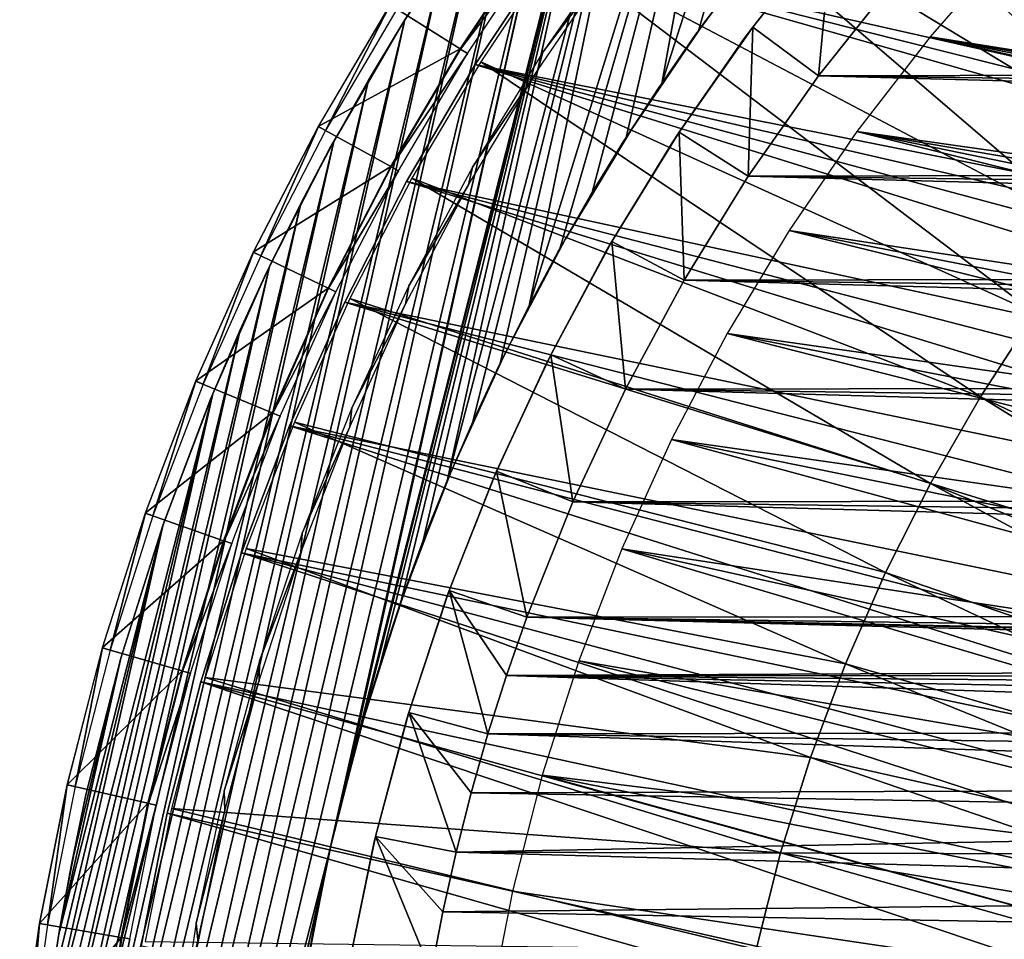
# Model space of a CAD drawing. Header units: millimetres. Extents: x -30.2 to 30.2, y -30.2 to 30.2.
# Tile 25 of 114: x -30.1 to -18.2, y 4.9 to 15.9. Entities that reach past the tile are written whole.
import ezdxf

# ---------------------------------------------------------------- set-up
doc = ezdxf.new("R2010")
doc.units = ezdxf.units.MM
doc.header["$LTSCALE"] = 65.185185
for name, color, linetype in [('1', 7, 'CONTINUOUS'), ('10', 7, 'CONTINUOUS'), ('15', 7, 'CONTINUOUS'), ('17', 7, 'CONTINUOUS'), ('18', 7, 'CONTINUOUS'), ('28', 7, 'CONTINUOUS'), ('29', 7, 'CONTINUOUS'), ('3', 7, 'CONTINUOUS'), ('30', 7, 'CONTINUOUS'), ('31', 7, 'CONTINUOUS'), ('32', 7, 'CONTINUOUS'), ('43', 7, 'CONTINUOUS'), ('47', 7, 'CONTINUOUS'), ('48', 7, 'CONTINUOUS'), ('49', 7, 'CONTINUOUS'), ('5', 7, 'CONTINUOUS'), ('7', 7, 'CONTINUOUS'), ('9', 7, 'CONTINUOUS')]:
    doc.layers.add(name, color=color, linetype=linetype)

msp = doc.modelspace()

# ---------------------------------------------------------------- linework, layer by layer
at = {"layer": '1', "color": 251, "linetype": 'Continuous', "true_color": 0x4c4c4c}
for points in [[(-20.479, 20.479, 6.013), (-21.595, 19.299, 6.013), (-15.585, 15.162, 6.444), (-20.479, 20.479, 6.013)], [(-14.726, 15.997, 6.444), (-20.479, 20.479, 6.013), (-15.585, 15.162, 6.444), (-14.726, 15.997, 6.444)], [(-21.595, 19.299, 6.013), (-22.644, 18.058, 6.013), (-16.397, 14.28, 6.444), (-21.595, 19.299, 6.013)], [(-15.585, 15.162, 6.444), (-21.595, 19.299, 6.013), (-16.397, 14.28, 6.444), (-15.585, 15.162, 6.444)], [(-22.644, 18.058, 6.013), (-23.62, 16.76, 6.013), (-17.159, 13.355, 6.444), (-22.644, 18.058, 6.013)], [(-16.397, 14.28, 6.444), (-22.644, 18.058, 6.013), (-17.159, 13.355, 6.444), (-16.397, 14.28, 6.444)], [(-23.62, 16.76, 6.013), (-24.523, 15.409, 6.013), (-17.868, 12.39, 6.444), (-23.62, 16.76, 6.013)], [(-17.159, 13.355, 6.444), (-23.62, 16.76, 6.013), (-17.868, 12.39, 6.444), (-17.159, 13.355, 6.444)], [(-24.523, 15.409, 6.013), (-25.348, 14.01, 6.013), (-18.524, 11.386, 6.444), (-24.523, 15.409, 6.013)], [(-17.868, 12.39, 6.444), (-24.523, 15.409, 6.013), (-18.524, 11.386, 6.444), (-17.868, 12.39, 6.444)], [(-25.348, 14.01, 6.013), (-26.094, 12.566, 6.013), (-19.123, 10.349, 6.444), (-25.348, 14.01, 6.013)], [(-18.524, 11.386, 6.444), (-25.348, 14.01, 6.013), (-19.123, 10.349, 6.444), (-18.524, 11.386, 6.444)], [(-26.094, 12.566, 6.013), (-26.758, 11.083, 6.013), (-19.664, 9.28, 6.444), (-26.094, 12.566, 6.013)], [(-19.123, 10.349, 6.444), (-26.094, 12.566, 6.013), (-19.664, 9.28, 6.444), (-19.123, 10.349, 6.444)], [(-17.868, 12.39, 6.444), (-18.524, 11.386, 6.444), (-11.913, 8.26, 6.753), (-17.868, 12.39, 6.444)], [(-18.524, 11.386, 6.444), (-19.123, 10.349, 6.444), (-12.35, 7.592, 6.753), (-18.524, 11.386, 6.444)], [(-18.524, 11.386, 6.444), (-12.35, 7.592, 6.753), (-11.913, 8.26, 6.753), (-18.524, 11.386, 6.444)], [(-26.758, 11.083, 6.013), (-27.337, 9.566, 6.013), (-20.145, 8.182, 6.444), (-26.758, 11.083, 6.013)], [(-19.664, 9.28, 6.444), (-26.758, 11.083, 6.013), (-20.145, 8.182, 6.444), (-19.664, 9.28, 6.444)], [(-19.123, 10.349, 6.444), (-19.664, 9.28, 6.444), (-12.749, 6.9, 6.753), (-19.123, 10.349, 6.444)], [(-19.123, 10.349, 6.444), (-12.749, 6.9, 6.753), (-12.35, 7.592, 6.753), (-19.123, 10.349, 6.444)], [(-27.337, 9.566, 6.013), (-27.83, 8.018, 6.013), (-20.565, 7.06, 6.444), (-27.337, 9.566, 6.013)], [(-20.145, 8.182, 6.444), (-27.337, 9.566, 6.013), (-20.565, 7.06, 6.444), (-20.145, 8.182, 6.444)], [(-19.664, 9.28, 6.444), (-20.145, 8.182, 6.444), (-13.11, 6.187, 6.753), (-19.664, 9.28, 6.444)], [(-19.664, 9.28, 6.444), (-13.11, 6.187, 6.753), (-12.749, 6.9, 6.753), (-19.664, 9.28, 6.444)], [(-20.145, 8.182, 6.444), (-20.565, 7.06, 6.444), (-13.431, 5.455, 6.753), (-20.145, 8.182, 6.444)], [(-20.145, 8.182, 6.444), (-13.431, 5.455, 6.753), (-13.11, 6.187, 6.753), (-20.145, 8.182, 6.444)], [(-27.83, 8.018, 6.013), (-28.236, 6.445, 6.013), (-20.923, 5.916, 6.444), (-27.83, 8.018, 6.013)], [(-20.565, 7.06, 6.444), (-27.83, 8.018, 6.013), (-20.923, 5.916, 6.444), (-20.565, 7.06, 6.444)], [(-20.565, 7.06, 6.444), (-20.923, 5.916, 6.444), (-13.711, 4.707, 6.753), (-20.565, 7.06, 6.444)], [(-20.565, 7.06, 6.444), (-13.711, 4.707, 6.753), (-13.431, 5.455, 6.753), (-20.565, 7.06, 6.444)], [(-28.236, 6.445, 6.013), (-28.553, 4.851, 6.013), (-21.217, 4.755, 6.444), (-28.236, 6.445, 6.013)], [(-20.923, 5.916, 6.444), (-28.236, 6.445, 6.013), (-21.217, 4.755, 6.444), (-20.923, 5.916, 6.444)], [(-20.923, 5.916, 6.444), (-21.217, 4.755, 6.444), (-13.95, 3.945, 6.753), (-20.923, 5.916, 6.444)], [(-20.923, 5.916, 6.444), (-13.95, 3.945, 6.753), (-13.711, 4.707, 6.753), (-20.923, 5.916, 6.444)]]:
    msp.add_3dface(points, dxfattribs=at)
at = {"layer": '10', "color": 4, "linetype": 'Continuous'}
for points in [[(-20.3, 17.034, -120), (-21.256, 15.825, -120), (-20.425, 16.884, -122.8), (-20.3, 17.034, -120)], [(-20.425, 16.884, -122.8), (-21.256, 15.825, -120), (-21.358, 15.687, -122.8), (-20.425, 16.884, -122.8)], [(-21.256, 15.825, -120), (-22.14, 14.562, -120), (-21.358, 15.687, -122.8), (-21.256, 15.825, -120)], [(-21.358, 15.687, -122.8), (-22.14, 14.562, -120), (-22.223, 14.436, -122.8), (-21.358, 15.687, -122.8)], [(-22.14, 14.562, -120), (-22.95, 13.25, -120), (-22.223, 14.436, -122.8), (-22.14, 14.562, -120)], [(-22.223, 14.436, -122.8), (-22.95, 13.25, -120), (-23.016, 13.134, -122.8), (-22.223, 14.436, -122.8)], [(-22.95, 13.25, -120), (-23.681, 11.893, -120), (-23.016, 13.134, -122.8), (-22.95, 13.25, -120)], [(-23.016, 13.134, -122.8), (-23.681, 11.893, -120), (-23.735, 11.786, -122.8), (-23.016, 13.134, -122.8)], [(-23.681, 11.893, -120), (-24.333, 10.496, -120), (-23.735, 11.786, -122.8), (-23.681, 11.893, -120)], [(-23.735, 11.786, -122.8), (-24.333, 10.496, -120), (-24.375, 10.398, -122.8), (-23.735, 11.786, -122.8)], [(-24.333, 10.496, -120), (-24.902, 9.064, -120), (-24.375, 10.398, -122.8), (-24.333, 10.496, -120)], [(-24.375, 10.398, -122.8), (-24.902, 9.064, -120), (-24.934, 8.975, -122.8), (-24.375, 10.398, -122.8)], [(-24.902, 9.064, -120), (-25.387, 7.6, -120), (-24.934, 8.975, -122.8), (-24.902, 9.064, -120)], [(-24.934, 8.975, -122.8), (-25.387, 7.6, -120), (-25.41, 7.523, -122.8), (-24.934, 8.975, -122.8)], [(-25.387, 7.6, -120), (-25.786, 6.111, -120), (-25.41, 7.523, -122.8), (-25.387, 7.6, -120)], [(-25.41, 7.523, -122.8), (-25.786, 6.111, -120), (-25.801, 6.048, -122.8), (-25.41, 7.523, -122.8)], [(-25.801, 6.048, -122.8), (-26.097, 4.602, -120), (-26.106, 4.553, -122.8), (-25.801, 6.048, -122.8)], [(-25.786, 6.111, -120), (-26.097, 4.602, -120), (-25.801, 6.048, -122.8), (-25.786, 6.111, -120)]]:
    msp.add_3dface(points, dxfattribs=at)
at = {"layer": '15', "color": 251, "linetype": 'Continuous', "true_color": 0x4c4c4c}
for points in [[(-25.61, 16.092, -120.203), (-26.388, 14.584, -125.754), (-26.472, 14.631, -120.203), (-25.61, 16.092, -120.203)], [(-25.528, 16.041, -125.754), (-26.388, 14.584, -125.754), (-25.61, 16.092, -120.203), (-25.528, 16.041, -125.754)], [(-26.472, 14.631, -120.203), (-27.164, 13.081, -125.754), (-27.251, 13.123, -120.203), (-26.472, 14.631, -120.203)], [(-26.388, 14.584, -125.754), (-27.164, 13.081, -125.754), (-26.472, 14.631, -120.203), (-26.388, 14.584, -125.754)], [(-27.251, 13.123, -120.203), (-27.855, 11.538, -125.754), (-27.944, 11.575, -120.203), (-27.251, 13.123, -120.203)], [(-27.164, 13.081, -125.754), (-27.855, 11.538, -125.754), (-27.251, 13.123, -120.203), (-27.164, 13.081, -125.754)], [(-27.944, 11.575, -120.203), (-28.458, 9.958, -125.754), (-28.549, 9.99, -120.203), (-27.944, 11.575, -120.203)], [(-27.855, 11.538, -125.754), (-28.458, 9.958, -125.754), (-27.944, 11.575, -120.203), (-27.855, 11.538, -125.754)], [(-28.549, 9.99, -120.203), (-28.971, 8.346, -125.754), (-29.064, 8.373, -120.203), (-28.549, 9.99, -120.203)], [(-28.458, 9.958, -125.754), (-28.971, 8.346, -125.754), (-28.549, 9.99, -120.203), (-28.458, 9.958, -125.754)], [(-29.064, 8.373, -120.203), (-29.394, 6.709, -125.754), (-29.488, 6.73, -120.203), (-29.064, 8.373, -120.203)], [(-28.971, 8.346, -125.754), (-29.394, 6.709, -125.754), (-29.064, 8.373, -120.203), (-28.971, 8.346, -125.754)], [(-29.488, 6.73, -120.203), (-29.724, 5.05, -125.754), (-29.819, 5.066, -120.203), (-29.488, 6.73, -120.203)], [(-29.394, 6.709, -125.754), (-29.724, 5.05, -125.754), (-29.488, 6.73, -120.203), (-29.394, 6.709, -125.754)], [(-29.819, 5.066, -120.203), (-29.96, 3.376, -125.754), (-30.056, 3.387, -120.203), (-29.819, 5.066, -120.203)], [(-29.724, 5.05, -125.754), (-29.96, 3.376, -125.754), (-29.819, 5.066, -120.203), (-29.724, 5.05, -125.754)]]:
    msp.add_3dface(points, dxfattribs=at)
at = {"layer": '17', "color": 251, "linetype": 'Continuous', "true_color": 0x4c4c4c}
for points in [[(-22.854, 16.852, -120.246), (-23.777, 15.523, -120.246), (-22.92, 16.652, -123.954), (-22.854, 16.852, -120.246)], [(-22.92, 16.652, -123.954), (-23.777, 15.523, -120.246), (-23.833, 15.317, -123.954), (-22.92, 16.652, -123.954)], [(-23.777, 15.523, -120.246), (-24.622, 14.145, -120.246), (-23.833, 15.317, -123.954), (-23.777, 15.523, -120.246)], [(-23.833, 15.317, -123.954), (-24.622, 14.145, -120.246), (-24.669, 13.931, -123.954), (-23.833, 15.317, -123.954)], [(-24.622, 14.145, -120.246), (-25.387, 12.72, -120.246), (-24.669, 13.931, -123.954), (-24.622, 14.145, -120.246)], [(-24.669, 13.931, -123.954), (-25.387, 12.72, -120.246), (-25.424, 12.5, -123.954), (-24.669, 13.931, -123.954)], [(-25.387, 12.72, -120.246), (-26.07, 11.254, -120.246), (-25.424, 12.5, -123.954), (-25.387, 12.72, -120.246)], [(-25.424, 12.5, -123.954), (-26.07, 11.254, -120.246), (-26.096, 11.028, -123.954), (-25.424, 12.5, -123.954)], [(-26.07, 11.254, -120.246), (-26.668, 9.752, -120.246), (-26.096, 11.028, -123.954), (-26.07, 11.254, -120.246)], [(-26.096, 11.028, -123.954), (-26.668, 9.752, -120.246), (-26.683, 9.521, -123.954), (-26.096, 11.028, -123.954)], [(-26.668, 9.752, -120.246), (-27.18, 8.218, -120.246), (-26.683, 9.521, -123.954), (-26.668, 9.752, -120.246)], [(-26.683, 9.521, -123.954), (-27.18, 8.218, -120.246), (-27.183, 7.982, -123.954), (-26.683, 9.521, -123.954)], [(-27.18, 8.218, -120.246), (-27.604, 6.657, -120.246), (-27.183, 7.982, -123.954), (-27.18, 8.218, -120.246)], [(-27.183, 7.982, -123.954), (-27.604, 6.657, -120.246), (-27.594, 6.417, -123.954), (-27.183, 7.982, -123.954)], [(-27.604, 6.657, -120.246), (-27.938, 5.075, -120.246), (-27.594, 6.417, -123.954), (-27.604, 6.657, -120.246)], [(-27.594, 6.417, -123.954), (-27.938, 5.075, -120.246), (-27.916, 4.831, -123.954), (-27.594, 6.417, -123.954)], [(-27.938, 5.075, -120.246), (-28.182, 3.476, -120.246), (-27.916, 4.831, -123.954), (-27.938, 5.075, -120.246)]]:
    msp.add_3dface(points, dxfattribs=at)
at = {"layer": '18', "color": 251, "linetype": 'Continuous', "true_color": 0x4c4c4c}
for points in [[(-21.843, 15.87, -126), (-20.902, 17.091, -126), (-21.843, 15.87, -124.2), (-21.843, 15.87, -126)], [(-21.843, 15.87, -124.2), (-20.902, 17.091, -126), (-20.902, 17.091, -124.2), (-21.843, 15.87, -124.2)], [(-22.714, 14.597, -126), (-21.843, 15.87, -126), (-22.714, 14.597, -124.2), (-22.714, 14.597, -126)], [(-22.714, 14.597, -124.2), (-21.843, 15.87, -126), (-21.843, 15.87, -124.2), (-22.714, 14.597, -124.2)], [(-23.51, 13.277, -126), (-22.714, 14.597, -126), (-23.51, 13.277, -124.2), (-23.51, 13.277, -126)], [(-23.51, 13.277, -124.2), (-22.714, 14.597, -126), (-22.714, 14.597, -124.2), (-23.51, 13.277, -124.2)], [(-24.23, 11.913, -126), (-23.51, 13.277, -126), (-24.23, 11.913, -124.2), (-24.23, 11.913, -126)], [(-24.23, 11.913, -124.2), (-23.51, 13.277, -126), (-23.51, 13.277, -124.2), (-24.23, 11.913, -124.2)], [(-24.87, 10.51, -126), (-24.23, 11.913, -126), (-24.87, 10.51, -124.2), (-24.87, 10.51, -126)], [(-24.87, 10.51, -124.2), (-24.23, 11.913, -126), (-24.23, 11.913, -124.2), (-24.87, 10.51, -124.2)], [(-25.43, 9.073, -126), (-24.87, 10.51, -126), (-25.43, 9.073, -124.2), (-25.43, 9.073, -126)], [(-25.43, 9.073, -124.2), (-24.87, 10.51, -126), (-24.87, 10.51, -124.2), (-25.43, 9.073, -124.2)], [(-25.906, 7.607, -126), (-25.43, 9.073, -126), (-25.906, 7.607, -124.2), (-25.906, 7.607, -126)], [(-25.906, 7.607, -124.2), (-25.43, 9.073, -126), (-25.43, 9.073, -124.2), (-25.906, 7.607, -124.2)], [(-26.298, 6.115, -126), (-25.906, 7.607, -126), (-26.298, 6.115, -124.2), (-26.298, 6.115, -126)], [(-26.298, 6.115, -124.2), (-25.906, 7.607, -126), (-25.906, 7.607, -124.2), (-26.298, 6.115, -124.2)], [(-26.605, 4.604, -126), (-26.298, 6.115, -126), (-26.605, 4.604, -124.2), (-26.605, 4.604, -126)], [(-26.605, 4.604, -124.2), (-26.298, 6.115, -126), (-26.298, 6.115, -124.2), (-26.605, 4.604, -124.2)]]:
    msp.add_3dface(points, dxfattribs=at)
at = {"layer": '28', "color": 251, "linetype": 'Continuous', "true_color": 0x4c4c4c}
for points in [[(-25.502, 15.8, -126), (-24.588, 17.189, -126), (-25.432, 15.911, -826), (-25.502, 15.8, -126)], [(-25.432, 15.911, -826), (-24.588, 17.189, -126), (-24.976, 16.619, -826), (-25.432, 15.911, -826)], [(-25.87, 15.188, -826), (-25.502, 15.8, -126), (-25.432, 15.911, -826), (-25.87, 15.188, -826)], [(-26.339, 14.362, -126), (-25.502, 15.8, -126), (-26.288, 14.453, -826), (-26.339, 14.362, -126)], [(-26.288, 14.453, -826), (-25.502, 15.8, -126), (-25.87, 15.188, -826), (-26.288, 14.453, -826)], [(-26.684, 13.707, -826), (-26.339, 14.362, -126), (-26.288, 14.453, -826), (-26.684, 13.707, -826)], [(-27.094, 12.88, -126), (-26.339, 14.362, -126), (-27.059, 12.952, -826), (-27.094, 12.88, -126)], [(-27.059, 12.952, -826), (-26.339, 14.362, -126), (-26.684, 13.707, -826), (-27.059, 12.952, -826)], [(-27.411, 12.191, -826), (-27.094, 12.88, -126), (-27.059, 12.952, -826), (-27.411, 12.191, -826)], [(-27.766, 11.359, -126), (-27.094, 12.88, -126), (-27.741, 11.422, -826), (-27.766, 11.359, -126)], [(-27.741, 11.422, -826), (-27.094, 12.88, -126), (-27.411, 12.191, -826), (-27.741, 11.422, -826)], [(-28.353, 9.804, -126), (-27.766, 11.359, -126), (-28.334, 9.856, -826), (-28.353, 9.804, -126)], [(-28.334, 9.856, -826), (-27.766, 11.359, -126), (-27.741, 11.422, -826), (-28.334, 9.856, -826)], [(-28.842, 8.252, -826), (-28.353, 9.804, -126), (-28.334, 9.856, -826), (-28.842, 8.252, -826)], [(-28.852, 8.22, -126), (-28.353, 9.804, -126), (-28.842, 8.252, -826), (-28.852, 8.22, -126)], [(-29.263, 6.61, -826), (-28.852, 8.22, -126), (-28.842, 8.252, -826), (-29.263, 6.61, -826)], [(-29.263, 6.61, -126), (-28.852, 8.22, -126), (-29.263, 6.61, -826), (-29.263, 6.61, -126)]]:
    msp.add_3dface(points, dxfattribs=at)
at = {"layer": '29', "color": 251, "linetype": 'Continuous', "true_color": 0x4c4c4c}
for points in [[(-29.582, 4.99, -126), (-29.263, 6.61, -126), (-29.438, 5.775, -826), (-29.582, 4.99, -126)], [(-29.263, 6.61, -126), (-29.263, 6.61, -826), (-29.438, 5.775, -826), (-29.263, 6.61, -126)], [(-29.59, 4.938, -826), (-29.582, 4.99, -126), (-29.438, 5.775, -826), (-29.59, 4.938, -826)], [(-29.812, 3.353, -126), (-29.582, 4.99, -126), (-29.717, 4.101, -826), (-29.812, 3.353, -126)], [(-29.717, 4.101, -826), (-29.582, 4.99, -126), (-29.59, 4.938, -826), (-29.717, 4.101, -826)]]:
    msp.add_3dface(points, dxfattribs=at)
at = {"layer": '3', "color": 251, "linetype": 'Continuous', "true_color": 0x4c4c4c}
for points in [[(-23.852, 16.924, 0.203), (-24.764, 15.56, 0.203), (-23.772, 16.867, 5.816), (-23.852, 16.924, 0.203)], [(-23.772, 16.867, 5.816), (-24.764, 15.56, 0.203), (-24.681, 15.508, 5.816), (-23.772, 16.867, 5.816)], [(-24.764, 15.56, 0.203), (-25.597, 14.147, 0.203), (-24.681, 15.508, 5.816), (-24.764, 15.56, 0.203)], [(-24.681, 15.508, 5.816), (-25.597, 14.147, 0.203), (-25.511, 14.1, 5.816), (-24.681, 15.508, 5.816)], [(-25.597, 14.147, 0.203), (-26.35, 12.69, 0.203), (-25.511, 14.1, 5.816), (-25.597, 14.147, 0.203)], [(-25.511, 14.1, 5.816), (-26.35, 12.69, 0.203), (-26.262, 12.647, 5.816), (-25.511, 14.1, 5.816)], [(-26.35, 12.69, 0.203), (-27.02, 11.192, 0.203), (-26.262, 12.647, 5.816), (-26.35, 12.69, 0.203)], [(-26.262, 12.647, 5.816), (-27.02, 11.192, 0.203), (-26.93, 11.155, 5.816), (-26.262, 12.647, 5.816)], [(-27.02, 11.192, 0.203), (-27.605, 9.659, 0.203), (-26.93, 11.155, 5.816), (-27.02, 11.192, 0.203)], [(-26.93, 11.155, 5.816), (-27.605, 9.659, 0.203), (-27.513, 9.627, 5.816), (-26.93, 11.155, 5.816)], [(-27.605, 9.659, 0.203), (-28.103, 8.096, 0.203), (-27.513, 9.627, 5.816), (-27.605, 9.659, 0.203)], [(-27.513, 9.627, 5.816), (-28.103, 8.096, 0.203), (-28.009, 8.069, 5.816), (-27.513, 9.627, 5.816)], [(-28.103, 8.096, 0.203), (-28.513, 6.508, 0.203), (-28.009, 8.069, 5.816), (-28.103, 8.096, 0.203)], [(-28.009, 8.069, 5.816), (-28.513, 6.508, 0.203), (-28.418, 6.486, 5.816), (-28.009, 8.069, 5.816)], [(-28.513, 6.508, 0.203), (-28.833, 4.899, 0.203), (-28.418, 6.486, 5.816), (-28.513, 6.508, 0.203)], [(-28.418, 6.486, 5.816), (-28.833, 4.899, 0.203), (-28.737, 4.883, 5.816), (-28.418, 6.486, 5.816)], [(-28.833, 4.899, 0.203), (-29.063, 3.275, 0.203), (-28.737, 4.883, 5.816), (-28.833, 4.899, 0.203)], [(-28.737, 4.883, 5.816), (-29.063, 3.275, 0.203), (-28.965, 3.264, 5.816), (-28.737, 4.883, 5.816)]]:
    msp.add_3dface(points, dxfattribs=at)
at = {"layer": '30', "color": 251, "linetype": 'Continuous', "true_color": 0x4c4c4c}
for points in [[(-21.939, 15.738, -126), (-21.908, 15.781, -826), (-21.48, 16.359, -126), (-21.939, 15.738, -126)], [(-21.908, 15.781, -826), (-21.447, 16.402, -826), (-21.48, 16.359, -126), (-21.908, 15.781, -826)], [(-22.38, 15.105, -126), (-22.35, 15.149, -826), (-21.939, 15.738, -126), (-22.38, 15.105, -126)], [(-22.35, 15.149, -826), (-21.908, 15.781, -826), (-21.939, 15.738, -126), (-22.35, 15.149, -826)], [(-22.775, 14.501, -826), (-22.35, 15.149, -826), (-22.38, 15.105, -126), (-22.775, 14.501, -826)], [(-22.803, 14.458, -126), (-22.775, 14.501, -826), (-22.38, 15.105, -126), (-22.803, 14.458, -126)], [(-23.207, 13.8, -126), (-23.183, 13.838, -826), (-22.803, 14.458, -126), (-23.207, 13.8, -126)], [(-23.183, 13.838, -826), (-22.775, 14.501, -826), (-22.803, 14.458, -126), (-23.183, 13.838, -826)], [(-23.572, 13.164, -826), (-23.183, 13.838, -826), (-23.207, 13.8, -126), (-23.572, 13.164, -826)], [(-23.592, 13.131, -126), (-23.572, 13.164, -826), (-23.207, 13.8, -126), (-23.592, 13.131, -126)], [(-23.958, 12.451, -126), (-23.942, 12.479, -826), (-23.592, 13.131, -126), (-23.958, 12.451, -126)], [(-23.942, 12.479, -826), (-23.572, 13.164, -826), (-23.592, 13.131, -126), (-23.942, 12.479, -826)], [(-24.304, 11.76, -126), (-24.291, 11.786, -826), (-23.958, 12.451, -126), (-24.304, 11.76, -126)], [(-24.291, 11.786, -826), (-23.942, 12.479, -826), (-23.958, 12.451, -126), (-24.291, 11.786, -826)], [(-24.63, 11.061, -126), (-24.619, 11.086, -826), (-24.304, 11.76, -126), (-24.63, 11.061, -126)], [(-24.619, 11.086, -826), (-24.291, 11.786, -826), (-24.304, 11.76, -126), (-24.619, 11.086, -826)], [(-24.936, 10.353, -126), (-24.926, 10.379, -826), (-24.63, 11.061, -126), (-24.936, 10.353, -126)], [(-24.926, 10.379, -826), (-24.619, 11.086, -826), (-24.63, 11.061, -126), (-24.926, 10.379, -826)], [(-25.487, 8.912, -126), (-25.212, 9.663, -826), (-24.936, 10.353, -126), (-25.487, 8.912, -126)], [(-25.212, 9.663, -826), (-24.926, 10.379, -826), (-24.936, 10.353, -126), (-25.212, 9.663, -826)], [(-25.477, 8.938, -826), (-25.212, 9.663, -826), (-25.487, 8.912, -126), (-25.477, 8.938, -826)], [(-25.954, 7.442, -126), (-25.723, 8.204, -826), (-25.487, 8.912, -126), (-25.954, 7.442, -126)], [(-25.723, 8.204, -826), (-25.477, 8.938, -826), (-25.487, 8.912, -126), (-25.723, 8.204, -826)], [(-25.947, 7.461, -826), (-25.723, 8.204, -826), (-25.954, 7.442, -126), (-25.947, 7.461, -826)], [(-26.152, 6.71, -826), (-25.947, 7.461, -826), (-25.954, 7.442, -126), (-26.152, 6.71, -826)], [(-26.336, 5.949, -126), (-26.152, 6.71, -826), (-25.954, 7.442, -126), (-26.336, 5.949, -126)], [(-26.336, 5.949, -826), (-26.152, 6.71, -826), (-26.336, 5.949, -126), (-26.336, 5.949, -826)]]:
    msp.add_3dface(points, dxfattribs=at)
at = {"layer": '31', "color": 251, "linetype": 'Continuous', "true_color": 0x4c4c4c}
for points in [[(-26.634, 4.425, -826), (-26.336, 5.949, -826), (-26.496, 5.192, -126), (-26.634, 4.425, -826)], [(-26.336, 5.949, -826), (-26.336, 5.949, -126), (-26.496, 5.192, -126), (-26.336, 5.949, -826)], [(-26.634, 4.429, -126), (-26.634, 4.425, -826), (-26.496, 5.192, -126), (-26.634, 4.429, -126)]]:
    msp.add_3dface(points, dxfattribs=at)
at = {"layer": '32', "color": 251, "linetype": 'Continuous', "true_color": 0x4c4c4c}
for points in [[(-21.251, 21.175, -826), (-20.039, 22.326, -826), (-22.35, 15.149, -826), (-21.251, 21.175, -826)], [(-20.039, 22.326, -826), (-21.908, 15.781, -826), (-22.35, 15.149, -826), (-20.039, 22.326, -826)], [(-20.039, 22.326, -826), (-21.447, 16.402, -826), (-21.908, 15.781, -826), (-20.039, 22.326, -826)], [(-22.405, 19.948, -826), (-21.251, 21.175, -826), (-23.942, 12.479, -826), (-22.405, 19.948, -826)], [(-21.251, 21.175, -826), (-23.572, 13.164, -826), (-23.942, 12.479, -826), (-21.251, 21.175, -826)], [(-21.251, 21.175, -826), (-23.183, 13.838, -826), (-23.572, 13.164, -826), (-21.251, 21.175, -826)], [(-21.251, 21.175, -826), (-22.775, 14.501, -826), (-23.183, 13.838, -826), (-21.251, 21.175, -826)], [(-21.251, 21.175, -826), (-22.35, 15.149, -826), (-22.775, 14.501, -826), (-21.251, 21.175, -826)], [(-22.958, 19.31, -826), (-22.405, 19.948, -826), (-24.926, 10.379, -826), (-22.958, 19.31, -826)], [(-22.405, 19.948, -826), (-24.619, 11.086, -826), (-24.926, 10.379, -826), (-22.405, 19.948, -826)], [(-22.405, 19.948, -826), (-24.291, 11.786, -826), (-24.619, 11.086, -826), (-22.405, 19.948, -826)], [(-22.405, 19.948, -826), (-23.942, 12.479, -826), (-24.291, 11.786, -826), (-22.405, 19.948, -826)], [(-23.492, 18.656, -826), (-22.958, 19.31, -826), (-26.152, 6.71, -826), (-23.492, 18.656, -826)], [(-22.958, 19.31, -826), (-25.947, 7.461, -826), (-26.152, 6.71, -826), (-22.958, 19.31, -826)], [(-22.958, 19.31, -826), (-25.723, 8.204, -826), (-25.947, 7.461, -826), (-22.958, 19.31, -826)], [(-22.958, 19.31, -826), (-25.477, 8.938, -826), (-25.723, 8.204, -826), (-22.958, 19.31, -826)], [(-22.958, 19.31, -826), (-25.212, 9.663, -826), (-25.477, 8.938, -826), (-22.958, 19.31, -826)], [(-22.958, 19.31, -826), (-24.926, 10.379, -826), (-25.212, 9.663, -826), (-22.958, 19.31, -826)], [(-24.007, 17.99, -826), (-23.492, 18.656, -826), (-29.397, -5.982, -826), (-24.007, 17.99, -826)], [(-29.397, -5.982, -826), (-23.492, 18.656, -826), (-26.336, 5.949, -826), (-29.397, -5.982, -826)], [(-23.492, 18.656, -826), (-26.152, 6.71, -826), (-26.336, 5.949, -826), (-23.492, 18.656, -826)], [(-24.501, 17.311, -826), (-24.007, 17.99, -826), (-29.554, -5.155, -826), (-24.501, 17.311, -826)], [(-24.007, 17.99, -826), (-29.397, -5.982, -826), (-29.554, -5.155, -826), (-24.007, 17.99, -826)], [(-24.976, 16.619, -826), (-24.501, 17.311, -826), (-29.686, -4.323, -826), (-24.976, 16.619, -826)], [(-24.501, 17.311, -826), (-29.554, -5.155, -826), (-29.686, -4.323, -826), (-24.501, 17.311, -826)], [(-25.432, 15.911, -826), (-24.976, 16.619, -826), (-29.796, -3.484, -826), (-25.432, 15.911, -826)], [(-24.976, 16.619, -826), (-29.686, -4.323, -826), (-29.796, -3.484, -826), (-24.976, 16.619, -826)], [(-25.87, 15.188, -826), (-25.432, 15.911, -826), (-29.882, -2.639, -826), (-25.87, 15.188, -826)], [(-25.432, 15.911, -826), (-29.796, -3.484, -826), (-29.882, -2.639, -826), (-25.432, 15.911, -826)], [(-26.288, 14.453, -826), (-25.87, 15.188, -826), (-29.945, -1.792, -826), (-26.288, 14.453, -826)], [(-25.87, 15.188, -826), (-29.882, -2.639, -826), (-29.945, -1.792, -826), (-25.87, 15.188, -826)], [(-26.684, 13.707, -826), (-26.288, 14.453, -826), (-29.984, -0.944, -826), (-26.684, 13.707, -826)], [(-26.288, 14.453, -826), (-29.945, -1.792, -826), (-29.984, -0.944, -826), (-26.288, 14.453, -826)], [(-27.059, 12.952, -826), (-26.684, 13.707, -826), (-29.999, -0.098, -826), (-27.059, 12.952, -826)], [(-26.684, 13.707, -826), (-29.984, -0.944, -826), (-29.999, -0.098, -826), (-26.684, 13.707, -826)], [(-27.059, 12.952, -826), (-29.999, -0.098, -826), (-29.991, 0.745, -826), (-27.059, 12.952, -826)], [(-27.411, 12.191, -826), (-27.059, 12.952, -826), (-29.991, 0.745, -826), (-27.411, 12.191, -826)], [(-27.411, 12.191, -826), (-29.991, 0.745, -826), (-29.958, 1.585, -826), (-27.411, 12.191, -826)], [(-27.741, 11.422, -826), (-27.411, 12.191, -826), (-29.958, 1.585, -826), (-27.741, 11.422, -826)], [(-27.741, 11.422, -826), (-29.958, 1.585, -826), (-29.902, 2.425, -826), (-27.741, 11.422, -826)], [(-27.741, 11.422, -826), (-29.902, 2.425, -826), (-29.821, 3.263, -826), (-27.741, 11.422, -826)], [(-28.334, 9.856, -826), (-27.741, 11.422, -826), (-29.821, 3.263, -826), (-28.334, 9.856, -826)], [(-28.334, 9.856, -826), (-29.821, 3.263, -826), (-29.717, 4.101, -826), (-28.334, 9.856, -826)], [(-28.334, 9.856, -826), (-29.717, 4.101, -826), (-29.59, 4.938, -826), (-28.334, 9.856, -826)], [(-28.842, 8.252, -826), (-28.334, 9.856, -826), (-29.59, 4.938, -826), (-28.842, 8.252, -826)], [(-28.842, 8.252, -826), (-29.59, 4.938, -826), (-29.438, 5.775, -826), (-28.842, 8.252, -826)], [(-29.263, 6.61, -826), (-28.842, 8.252, -826), (-29.438, 5.775, -826), (-29.263, 6.61, -826)], [(-29.217, -6.808, -826), (-29.397, -5.982, -826), (-26.336, 5.949, -826), (-29.217, -6.808, -826)], [(-29.217, -6.808, -826), (-26.336, 5.949, -826), (-26.634, 4.425, -826), (-29.217, -6.808, -826)]]:
    msp.add_3dface(points, dxfattribs=at)
at = {"layer": '43', "linetype": 'Continuous'}
for points in [[(-18.18, 16.794, -791), (-19.126, 15.708, -791), (-1.547, 12.908, -791), (-18.18, 16.794, -791)], [(-19.126, 15.708, -791), (-20.007, 14.57, -791), (-4.141, 12.323, -791), (-19.126, 15.708, -791)], [(-1.547, 12.908, -791), (-19.126, 15.708, -791), (-2.424, 12.772, -791), (-1.547, 12.908, -791)], [(-2.424, 12.772, -791), (-19.126, 15.708, -791), (-3.29, 12.577, -791), (-2.424, 12.772, -791)], [(-3.29, 12.577, -791), (-19.126, 15.708, -791), (-4.141, 12.323, -791), (-3.29, 12.577, -791)], [(-20.007, 14.57, -791), (-20.82, 13.382, -791), (-6.562, 11.223, -791), (-20.007, 14.57, -791)], [(-4.141, 12.323, -791), (-20.007, 14.57, -791), (-4.972, 12.011, -791), (-4.141, 12.323, -791)], [(-4.972, 12.011, -791), (-20.007, 14.57, -791), (-5.78, 11.644, -791), (-4.972, 12.011, -791)], [(-5.78, 11.644, -791), (-20.007, 14.57, -791), (-6.562, 11.223, -791), (-5.78, 11.644, -791)], [(-20.82, 13.382, -791), (-21.563, 12.148, -791), (-8.029, 10.225, -791), (-20.82, 13.382, -791)], [(-6.562, 11.223, -791), (-20.82, 13.382, -791), (-7.312, 10.749, -791), (-6.562, 11.223, -791)], [(-7.312, 10.749, -791), (-20.82, 13.382, -791), (-8.029, 10.225, -791), (-7.312, 10.749, -791)], [(-21.563, 12.148, -791), (-22.233, 10.874, -791), (-9.346, 9.036, -791), (-21.563, 12.148, -791)], [(-8.029, 10.225, -791), (-21.563, 12.148, -791), (-8.708, 9.653, -791), (-8.029, 10.225, -791)], [(-8.708, 9.653, -791), (-21.563, 12.148, -791), (-9.346, 9.036, -791), (-8.708, 9.653, -791)], [(-22.233, 10.874, -791), (-22.828, 9.563, -791), (-10.489, 7.679, -791), (-22.233, 10.874, -791)], [(-9.346, 9.036, -791), (-22.233, 10.874, -791), (-9.941, 8.377, -791), (-9.346, 9.036, -791)], [(-9.941, 8.377, -791), (-22.233, 10.874, -791), (-10.489, 7.679, -791), (-9.941, 8.377, -791)], [(-22.828, 9.563, -791), (-23.345, 8.219, -791), (-11.437, 6.179, -791), (-22.828, 9.563, -791)], [(-10.489, 7.679, -791), (-22.828, 9.563, -791), (-10.989, 6.946, -791), (-10.489, 7.679, -791)], [(-10.989, 6.946, -791), (-22.828, 9.563, -791), (-11.437, 6.179, -791), (-10.989, 6.946, -791)], [(-23.345, 8.219, -791), (-23.784, 6.848, -791), (-11.832, 5.385, -791), (-23.345, 8.219, -791)], [(-11.437, 6.179, -791), (-23.345, 8.219, -791), (-11.832, 5.385, -791), (-11.437, 6.179, -791)], [(-23.784, 6.848, -791), (-24.142, 5.454, -791), (-12.455, 3.723, -791), (-23.784, 6.848, -791)], [(-11.832, 5.385, -791), (-23.784, 6.848, -791), (-12.172, 4.564, -791), (-11.832, 5.385, -791)], [(-12.172, 4.564, -791), (-23.784, 6.848, -791), (-12.455, 3.723, -791), (-12.172, 4.564, -791)], [(-24.142, 5.454, -791), (-24.418, 4.041, -791), (-12.68, 2.865, -791), (-24.142, 5.454, -791)], [(-24.142, 5.454, -791), (-12.68, 2.865, -791), (-12.455, 3.723, -791), (-24.142, 5.454, -791)]]:
    msp.add_3dface(points, dxfattribs=at)
at = {"layer": '47', "linetype": 'Continuous'}
for points in [[(-19.372, 21.581, -828), (27.351, 9.639, -828), (-20.552, 20.46, -828), (-19.372, 21.581, -828)], [(27.351, 9.639, -828), (-19.372, 21.581, -828), (3.444, 15.833, -828), (27.351, 9.639, -828)], [(3.444, 15.833, -828), (-19.372, 21.581, -828), (3.2, 15.916, -828), (3.444, 15.833, -828)], [(-20.552, 20.46, -828), (27.849, 8.09, -828), (-21.667, 19.276, -828), (-20.552, 20.46, -828)], [(27.351, 9.639, -828), (27.849, 8.09, -828), (-20.552, 20.46, -828), (27.351, 9.639, -828)], [(-21.667, 19.276, -828), (0.225, 12.998, -828), (-22.713, 18.031, -828), (-21.667, 19.276, -828)], [(2.865, 12.68, -828), (1.993, 12.846, -828), (-21.667, 19.276, -828), (2.865, 12.68, -828)], [(28.258, 6.516, -828), (2.865, 12.68, -828), (-21.667, 19.276, -828), (28.258, 6.516, -828)], [(1.993, 12.846, -828), (1.111, 12.952, -828), (-21.667, 19.276, -828), (1.993, 12.846, -828)], [(1.111, 12.952, -828), (0.225, 12.998, -828), (-21.667, 19.276, -828), (1.111, 12.952, -828)], [(27.849, 8.09, -828), (28.258, 6.516, -828), (-21.667, 19.276, -828), (27.849, 8.09, -828)], [(-22.713, 18.031, -828), (-4.141, 12.323, -828), (-23.689, 16.729, -828), (-22.713, 18.031, -828)], [(0.225, 12.998, -828), (-0.663, 12.983, -828), (-22.713, 18.031, -828), (0.225, 12.998, -828)], [(-0.663, 12.983, -828), (-1.547, 12.908, -828), (-22.713, 18.031, -828), (-0.663, 12.983, -828)], [(-1.547, 12.908, -828), (-2.425, 12.772, -828), (-22.713, 18.031, -828), (-1.547, 12.908, -828)], [(-2.425, 12.772, -828), (-3.29, 12.577, -828), (-22.713, 18.031, -828), (-2.425, 12.772, -828)], [(-3.29, 12.577, -828), (-4.141, 12.323, -828), (-22.713, 18.031, -828), (-3.29, 12.577, -828)], [(-23.689, 16.729, -828), (-5.78, 11.644, -828), (-24.589, 15.374, -828), (-23.689, 16.729, -828)], [(-4.141, 12.323, -828), (-4.972, 12.012, -828), (-23.689, 16.729, -828), (-4.141, 12.323, -828)], [(-4.972, 12.012, -828), (-5.78, 11.644, -828), (-23.689, 16.729, -828), (-4.972, 12.012, -828)], [(-24.589, 15.374, -828), (-8.029, 10.225, -828), (-25.413, 13.971, -828), (-24.589, 15.374, -828)], [(-5.78, 11.644, -828), (-6.562, 11.223, -828), (-24.589, 15.374, -828), (-5.78, 11.644, -828)], [(-6.562, 11.223, -828), (-7.312, 10.749, -828), (-24.589, 15.374, -828), (-6.562, 11.223, -828)], [(-7.312, 10.749, -828), (-8.029, 10.225, -828), (-24.589, 15.374, -828), (-7.312, 10.749, -828)], [(-25.413, 13.971, -828), (-9.346, 9.036, -828), (-26.156, 12.524, -828), (-25.413, 13.971, -828)], [(-8.029, 10.225, -828), (-8.708, 9.653, -828), (-25.413, 13.971, -828), (-8.029, 10.225, -828)], [(-8.708, 9.653, -828), (-9.346, 9.036, -828), (-25.413, 13.971, -828), (-8.708, 9.653, -828)], [(-26.156, 12.524, -828), (-10.489, 7.679, -828), (-26.817, 11.038, -828), (-26.156, 12.524, -828)], [(-9.346, 9.036, -828), (-9.941, 8.377, -828), (-26.156, 12.524, -828), (-9.346, 9.036, -828)], [(-9.941, 8.377, -828), (-10.489, 7.679, -828), (-26.156, 12.524, -828), (-9.941, 8.377, -828)], [(-26.817, 11.038, -828), (-11.437, 6.179, -828), (-27.394, 9.517, -828), (-26.817, 11.038, -828)], [(-10.489, 7.679, -828), (-10.989, 6.946, -828), (-26.817, 11.038, -828), (-10.489, 7.679, -828)], [(-10.989, 6.946, -828), (-11.437, 6.179, -828), (-26.817, 11.038, -828), (-10.989, 6.946, -828)], [(-27.394, 9.517, -828), (-12.172, 4.564, -828), (-27.884, 7.966, -828), (-27.394, 9.517, -828)], [(-11.437, 6.179, -828), (-11.832, 5.385, -828), (-27.394, 9.517, -828), (-11.437, 6.179, -828)], [(-11.832, 5.385, -828), (-12.172, 4.564, -828), (-27.394, 9.517, -828), (-11.832, 5.385, -828)], [(-12.68, 2.865, -828), (-28.287, 6.39, -828), (-27.884, 7.966, -828), (-12.68, 2.865, -828)], [(-12.172, 4.564, -828), (-12.455, 3.723, -828), (-27.884, 7.966, -828), (-12.172, 4.564, -828)], [(-12.455, 3.723, -828), (-12.68, 2.865, -828), (-27.884, 7.966, -828), (-12.455, 3.723, -828)], [(-28.287, 6.39, -828), (-12.846, 1.993, -828), (-28.601, 4.794, -828), (-28.287, 6.39, -828)], [(-12.68, 2.865, -828), (-12.846, 1.993, -828), (-28.287, 6.39, -828), (-12.68, 2.865, -828)]]:
    msp.add_3dface(points, dxfattribs=at)
at = {"layer": '48', "linetype": 'Continuous'}
for points in [[(-23.689, 16.729, -828), (-24.589, 15.374, -828), (-23.689, 16.729, -826), (-23.689, 16.729, -828)], [(-23.689, 16.729, -826), (-24.589, 15.374, -828), (-24.589, 15.374, -826), (-23.689, 16.729, -826)], [(-24.589, 15.374, -828), (-25.413, 13.971, -828), (-24.589, 15.374, -826), (-24.589, 15.374, -828)], [(-24.589, 15.374, -826), (-25.413, 13.971, -828), (-25.413, 13.971, -826), (-24.589, 15.374, -826)], [(-25.413, 13.971, -828), (-26.156, 12.524, -828), (-25.413, 13.971, -826), (-25.413, 13.971, -828)], [(-25.413, 13.971, -826), (-26.156, 12.524, -828), (-26.156, 12.524, -826), (-25.413, 13.971, -826)], [(-26.156, 12.524, -828), (-26.817, 11.038, -828), (-26.156, 12.524, -826), (-26.156, 12.524, -828)], [(-26.156, 12.524, -826), (-26.817, 11.038, -828), (-26.817, 11.038, -826), (-26.156, 12.524, -826)], [(-26.817, 11.038, -828), (-27.394, 9.517, -828), (-26.817, 11.038, -826), (-26.817, 11.038, -828)], [(-26.817, 11.038, -826), (-27.394, 9.517, -828), (-27.394, 9.517, -826), (-26.817, 11.038, -826)], [(-27.394, 9.517, -828), (-27.884, 7.966, -828), (-27.394, 9.517, -826), (-27.394, 9.517, -828)], [(-27.394, 9.517, -826), (-27.884, 7.966, -828), (-27.884, 7.966, -826), (-27.394, 9.517, -826)], [(-27.884, 7.966, -828), (-28.287, 6.39, -828), (-27.884, 7.966, -826), (-27.884, 7.966, -828)], [(-28.287, 6.39, -828), (-28.287, 6.39, -826), (-27.884, 7.966, -826), (-28.287, 6.39, -828)]]:
    msp.add_3dface(points, dxfattribs=at)
at = {"layer": '49', "linetype": 'Continuous'}
for points in [[(-28.287, 6.39, -828), (-28.601, 4.794, -828), (-28.287, 6.39, -826), (-28.287, 6.39, -828)], [(-28.287, 6.39, -826), (-28.601, 4.794, -828), (-28.601, 4.794, -826), (-28.287, 6.39, -826)]]:
    msp.add_3dface(points, dxfattribs=at)
at = {"layer": '5', "color": 4, "linetype": 'Continuous'}
for points in [[(-24.768, 15.563, -0.198), (-23.857, 16.927, -0.198), (-25.612, 16.093, -119.798), (-24.768, 15.563, -0.198)], [(-26.474, 14.632, -119.798), (-24.768, 15.563, -0.198), (-25.612, 16.093, -119.798), (-26.474, 14.632, -119.798)], [(-25.602, 14.15, -0.198), (-24.768, 15.563, -0.198), (-26.474, 14.632, -119.798), (-25.602, 14.15, -0.198)], [(-27.253, 13.124, -119.798), (-25.602, 14.15, -0.198), (-26.474, 14.632, -119.798), (-27.253, 13.124, -119.798)], [(-26.355, 12.692, -0.198), (-25.602, 14.15, -0.198), (-27.253, 13.124, -119.798), (-26.355, 12.692, -0.198)], [(-27.946, 11.576, -119.798), (-26.355, 12.692, -0.198), (-27.253, 13.124, -119.798), (-27.946, 11.576, -119.798)], [(-27.025, 11.194, -0.198), (-26.355, 12.692, -0.198), (-27.946, 11.576, -119.798), (-27.025, 11.194, -0.198)], [(-28.551, 9.99, -119.798), (-27.025, 11.194, -0.198), (-27.946, 11.576, -119.798), (-28.551, 9.99, -119.798)], [(-27.61, 9.661, -0.198), (-27.025, 11.194, -0.198), (-28.551, 9.99, -119.798), (-27.61, 9.661, -0.198)], [(-29.066, 8.374, -119.798), (-27.61, 9.661, -0.198), (-28.551, 9.99, -119.798), (-29.066, 8.374, -119.798)], [(-28.108, 8.098, -0.198), (-27.61, 9.661, -0.198), (-29.066, 8.374, -119.798), (-28.108, 8.098, -0.198)], [(-29.49, 6.731, -119.798), (-28.108, 8.098, -0.198), (-29.066, 8.374, -119.798), (-29.49, 6.731, -119.798)], [(-28.518, 6.509, -0.198), (-28.108, 8.098, -0.198), (-29.49, 6.731, -119.798), (-28.518, 6.509, -0.198)], [(-29.821, 5.067, -119.798), (-28.518, 6.509, -0.198), (-29.49, 6.731, -119.798), (-29.821, 5.067, -119.798)], [(-28.838, 4.9, -0.198), (-28.518, 6.509, -0.198), (-29.821, 5.067, -119.798), (-28.838, 4.9, -0.198)], [(-30.058, 3.387, -119.798), (-28.838, 4.9, -0.198), (-29.821, 5.067, -119.798), (-30.058, 3.387, -119.798)], [(-29.068, 3.275, -0.198), (-28.838, 4.9, -0.198), (-30.058, 3.387, -119.798), (-29.068, 3.275, -0.198)]]:
    msp.add_3dface(points, dxfattribs=at)
at = {"layer": '7', "color": 4, "linetype": 'Continuous'}
for points in [[(-20.3, 17.034, -120), (-20.466, 15.238, -2), (-21.256, 15.825, -120), (-20.3, 17.034, -120)], [(-19.548, 16.397, -2), (-20.466, 15.238, -2), (-20.3, 17.034, -120), (-19.548, 16.397, -2)], [(-21.256, 15.825, -120), (-21.31, 14.035, -2), (-22.14, 14.562, -120), (-21.256, 15.825, -120)], [(-20.466, 15.238, -2), (-21.31, 14.035, -2), (-21.256, 15.825, -120), (-20.466, 15.238, -2)], [(-22.14, 14.562, -120), (-22.079, 12.786, -2), (-22.95, 13.25, -120), (-22.14, 14.562, -120)], [(-21.31, 14.035, -2), (-22.079, 12.786, -2), (-22.14, 14.562, -120), (-21.31, 14.035, -2)], [(-22.95, 13.25, -120), (-22.784, 11.48, -2), (-23.681, 11.893, -120), (-22.95, 13.25, -120)], [(-22.079, 12.786, -2), (-22.784, 11.48, -2), (-22.95, 13.25, -120), (-22.079, 12.786, -2)], [(-23.681, 11.893, -120), (-23.416, 10.127, -2), (-24.333, 10.496, -120), (-23.681, 11.893, -120)], [(-22.784, 11.48, -2), (-23.416, 10.127, -2), (-23.681, 11.893, -120), (-22.784, 11.48, -2)], [(-24.333, 10.496, -120), (-23.97, 8.743, -2), (-24.902, 9.064, -120), (-24.333, 10.496, -120)], [(-23.416, 10.127, -2), (-23.97, 8.743, -2), (-24.333, 10.496, -120), (-23.416, 10.127, -2)], [(-24.902, 9.064, -120), (-24.438, 7.342, -2), (-25.387, 7.6, -120), (-24.902, 9.064, -120)], [(-24.215, 8.044, -2), (-24.438, 7.342, -2), (-24.902, 9.064, -120), (-24.215, 8.044, -2)], [(-23.97, 8.743, -2), (-24.215, 8.044, -2), (-24.902, 9.064, -120), (-23.97, 8.743, -2)], [(-25.387, 7.6, -120), (-24.818, 5.924, -2), (-25.786, 6.111, -120), (-25.387, 7.6, -120)], [(-24.638, 6.636, -2), (-24.818, 5.924, -2), (-25.387, 7.6, -120), (-24.638, 6.636, -2)], [(-24.438, 7.342, -2), (-24.638, 6.636, -2), (-25.387, 7.6, -120), (-24.438, 7.342, -2)], [(-25.786, 6.111, -120), (-25.116, 4.481, -2), (-26.097, 4.602, -120), (-25.786, 6.111, -120)], [(-24.977, 5.206, -2), (-25.116, 4.481, -2), (-25.786, 6.111, -120), (-24.977, 5.206, -2)], [(-24.818, 5.924, -2), (-24.977, 5.206, -2), (-25.786, 6.111, -120), (-24.818, 5.924, -2)]]:
    msp.add_3dface(points, dxfattribs=at)
at = {"layer": '9', "color": 4, "linetype": 'Continuous'}
for points in [[(-20.466, 15.238, -2), (-19.548, 16.397, -2), (20.393, 15.335, -2), (-20.466, 15.238, -2)], [(-19.548, 16.397, -2), (19.934, 15.925, -2), (20.393, 15.335, -2), (-19.548, 16.397, -2)], [(-20.466, 15.238, -2), (20.393, 15.335, -2), (20.832, 14.735, -2), (-20.466, 15.238, -2)], [(-21.31, 14.035, -2), (-20.466, 15.238, -2), (21.251, 14.124, -2), (-21.31, 14.035, -2)], [(-20.466, 15.238, -2), (20.832, 14.735, -2), (21.251, 14.124, -2), (-20.466, 15.238, -2)], [(-21.31, 14.035, -2), (21.251, 14.124, -2), (21.65, 13.503, -2), (-21.31, 14.035, -2)], [(-22.079, 12.786, -2), (-21.31, 14.035, -2), (22.033, 12.866, -2), (-22.079, 12.786, -2)], [(-21.31, 14.035, -2), (21.65, 13.503, -2), (22.033, 12.866, -2), (-21.31, 14.035, -2)], [(-22.784, 11.48, -2), (-22.079, 12.786, -2), (22.749, 11.547, -2), (-22.784, 11.48, -2)], [(-22.079, 12.786, -2), (22.033, 12.866, -2), (22.399, 12.213, -2), (-22.079, 12.786, -2)], [(-22.079, 12.786, -2), (22.399, 12.213, -2), (22.749, 11.547, -2), (-22.079, 12.786, -2)], [(-23.416, 10.127, -2), (-22.784, 11.48, -2), (23.391, 10.182, -2), (-23.416, 10.127, -2)], [(-22.784, 11.48, -2), (22.749, 11.547, -2), (23.08, 10.869, -2), (-22.784, 11.48, -2)], [(-22.784, 11.48, -2), (23.08, 10.869, -2), (23.391, 10.182, -2), (-22.784, 11.48, -2)], [(-23.416, 10.127, -2), (23.391, 10.182, -2), (23.683, 9.486, -2), (-23.416, 10.127, -2)], [(-23.97, 8.743, -2), (-23.416, 10.127, -2), (23.954, 8.785, -2), (-23.97, 8.743, -2)], [(-23.416, 10.127, -2), (23.683, 9.486, -2), (23.954, 8.785, -2), (-23.416, 10.127, -2)], [(-23.97, 8.743, -2), (23.954, 8.785, -2), (24.203, 8.08, -2), (-23.97, 8.743, -2)], [(-24.215, 8.044, -2), (-23.97, 8.743, -2), (-1.252, 8.15, -2), (-24.215, 8.044, -2)], [(-23.97, 8.743, -2), (24.203, 8.08, -2), (0.032, 8.25, -2), (-23.97, 8.743, -2)], [(-1.252, 8.15, -2), (-23.97, 8.743, -2), (-0.606, 8.226, -2), (-1.252, 8.15, -2)], [(-0.606, 8.226, -2), (-23.97, 8.743, -2), (0.032, 8.25, -2), (-0.606, 8.226, -2)], [(-24.438, 7.342, -2), (-24.215, 8.044, -2), (-3.701, 7.371, -2), (-24.438, 7.342, -2)], [(-1.895, 8.025, -2), (-24.215, 8.044, -2), (-1.252, 8.15, -2), (-1.895, 8.025, -2)], [(-3.701, 7.371, -2), (-24.215, 8.044, -2), (-3.122, 7.636, -2), (-3.701, 7.371, -2)], [(-3.122, 7.636, -2), (-24.215, 8.044, -2), (-2.522, 7.853, -2), (-3.122, 7.636, -2)], [(-2.522, 7.853, -2), (-24.215, 8.044, -2), (-1.895, 8.025, -2), (-2.522, 7.853, -2)], [(-24.638, 6.636, -2), (-24.438, 7.342, -2), (-4.812, 6.698, -2), (-24.638, 6.636, -2)], [(-4.268, 7.057, -2), (-24.438, 7.342, -2), (-3.701, 7.371, -2), (-4.268, 7.057, -2)], [(-4.812, 6.698, -2), (-24.438, 7.342, -2), (-4.268, 7.057, -2), (-4.812, 6.698, -2)], [(-24.818, 5.924, -2), (-24.638, 6.636, -2), (-5.325, 6.3, -2), (-24.818, 5.924, -2)], [(-5.325, 6.3, -2), (-24.638, 6.636, -2), (-4.812, 6.698, -2), (-5.325, 6.3, -2)], [(-5.797, 5.87, -2), (-24.818, 5.924, -2), (-5.325, 6.3, -2), (-5.797, 5.87, -2)], [(-24.977, 5.206, -2), (-24.818, 5.924, -2), (-6.233, 5.401, -2), (-24.977, 5.206, -2)], [(-6.233, 5.401, -2), (-24.818, 5.924, -2), (-5.797, 5.87, -2), (-6.233, 5.401, -2)], [(-6.64, 4.888, -2), (-24.977, 5.206, -2), (-6.233, 5.401, -2), (-6.64, 4.888, -2)], [(-25.116, 4.481, -2), (-24.977, 5.206, -2), (-6.64, 4.888, -2), (-25.116, 4.481, -2)], [(-7.009, 4.342, -2), (-25.116, 4.481, -2), (-6.64, 4.888, -2), (-7.009, 4.342, -2)]]:
    msp.add_3dface(points, dxfattribs=at)

doc.saveas('drawing.dxf')
